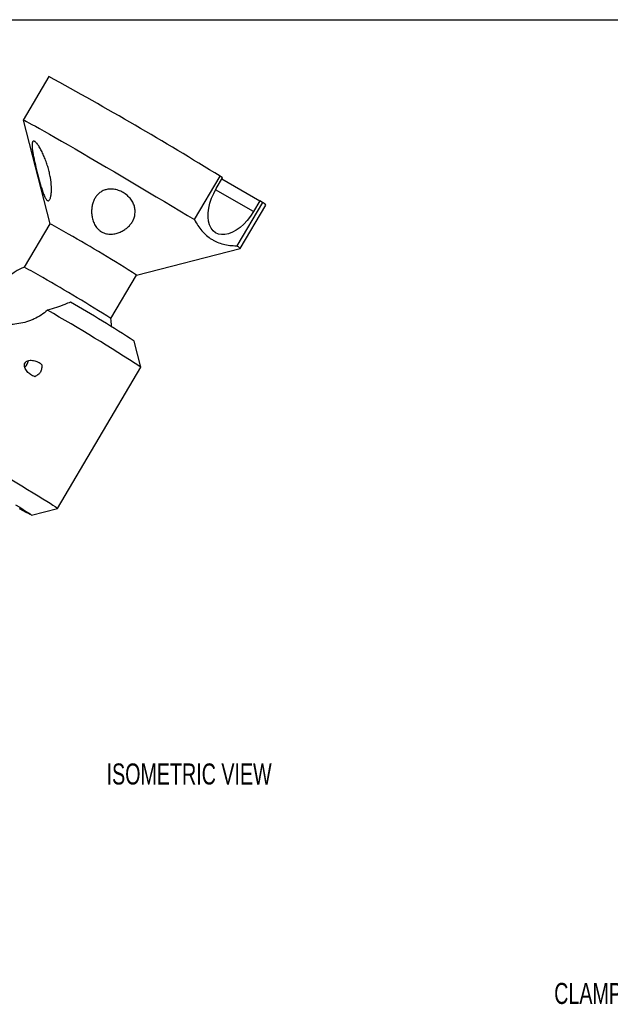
# Model space of a CAD drawing. Header units: inches. Extents: x 0.2 to 10.8, y 0.2 to 8.2.
# Tile 3 of 4: x 2.3 to 4.6, y 4.4 to 8.2. Entities that reach past the tile are written whole.
import ezdxf

# ---------------------------------------------------------------- set-up
doc = ezdxf.new("R2010")
doc.units = ezdxf.units.IN
doc.header["$MEASUREMENT"] = 0
doc.layers.add('DIMENSIONS', color=140, linetype='Continuous', lineweight=25)
doc.layers.add('TEXT', color=140, linetype='Continuous', lineweight=25)
doc.styles.add('SLDTEXTSTYLE0', font='TXT', dxfattribs={"width": 0.7})

msp = doc.modelspace()

# ---------------------------------------------------------------- linework, layer by layer
for p, q in [((2.3921, 8.0247), (2.2903, 7.8525)), ((2.2903, 7.8524), (2.396, 7.4416)), ((2.9693, 7.4581), (3.0711, 7.6303)), ((3.0558, 7.581), (3.0812, 7.624)), ((3.0812, 7.624), (3.0711, 7.6303)), ((3.0785, 7.6195), (3.2285, 7.5329)), ((3.2031, 7.4898), (3.0531, 7.5764)), ((3.2387, 7.5266), (3.1369, 7.3545)), ((3.2285, 7.5329), (3.2031, 7.4898)), ((3.2387, 7.5266), (3.2285, 7.5329)), ((3.1512, 7.3438), (3.253, 7.5159)), ((2.396, 7.4417), (2.2943, 7.2695)), ((2.7403, 7.2381), (3.1511, 7.3437)), ((2.6386, 7.066), (2.7404, 7.2382)), ((2.6401, 7.0343), (2.6401, 7.0386)), ((2.7573, 6.8738), (2.7308, 6.9767)), ((2.4268, 6.3145), (2.7573, 6.8737)), ((2.3238, 6.288), (2.4267, 6.3144))]:
    msp.add_line(p, q)
at = {"flags": 128}
for points in [[(2.2903, 7.8524), (2.2904, 7.8526), (2.2921, 7.8522), (2.2964, 7.8503), (2.3033, 7.8468), (2.3127, 7.8419), (2.3246, 7.8355), (2.3388, 7.8277), (2.3554, 7.8185), (2.3741, 7.8079), (2.3949, 7.7961), (2.4177, 7.7832), (2.4423, 7.7691), (2.4686, 7.7539), (2.4964, 7.7379), (2.5255, 7.721), (2.5559, 7.7033), (2.5872, 7.685), (2.6193, 7.6662), (2.652, 7.647), (2.6852, 7.6275), (2.7185, 7.6078), (2.7519, 7.5881), (2.7851, 7.5684), (2.8179, 7.5489), (2.8501, 7.5297), (2.8816, 7.5109), (2.912, 7.4927), (2.9414, 7.475), (2.9693, 7.4581)], [(3.2031, 7.4898), (3.1915, 7.4719), (3.1786, 7.4553), (3.1647, 7.4403), (3.1502, 7.4273), (3.1351, 7.4164), (3.12, 7.408), (3.1051, 7.4021), (3.0906, 7.399), (3.077, 7.3987), (3.0644, 7.4011), (3.0531, 7.4063), (3.0434, 7.4141), (3.0355, 7.4244), (3.0294, 7.4369), (3.0254, 7.4514), (3.0235, 7.4677), (3.0238, 7.4853), (3.0262, 7.504), (3.0307, 7.5232), (3.0372, 7.5428), (3.0457, 7.5622), (3.0558, 7.581)], [(2.0563, 6.5401), (2.0866, 6.5223), (2.1168, 6.5044), (2.1467, 6.4866), (2.1762, 6.4691), (2.2049, 6.4519), (2.2326, 6.4353), (2.2593, 6.4193), (2.2845, 6.4041), (2.3082, 6.3897), (2.3301, 6.3763), (2.3502, 6.364), (2.3682, 6.3529), (2.3839, 6.3431), (2.3974, 6.3347), (2.4084, 6.3276), (2.4169, 6.322), (2.4228, 6.3179), (2.4261, 6.3154), (2.4268, 6.3144), (2.4267, 6.3144)], [(2.2603, 6.3291), (2.2767, 6.3189), (2.2908, 6.3101), (2.3026, 6.3027), (2.3118, 6.2967), (2.3185, 6.2923), (2.3225, 6.2894), (2.3238, 6.2881), (2.3225, 6.2883), (2.3184, 6.2902), (2.3117, 6.2937), (2.3023, 6.2987), (2.2905, 6.3052), (2.2763, 6.3131)]]:
    msp.add_lwpolyline(points, dxfattribs=at)
for centre, radius, start, end in [((-4.6447, -4.872), 14.6915, 58.31919, 61.38194), ((3.2131, 7.4774), 0.0554, 44.0272, 62.5821), ((1.9528, 6.5544), 0.9918, 58.5707, 63.4563), ((-0.4275, 2.2739), 5.8889, 57.45653, 60.52649), ((3.1164, 7.3125), 0.0467, 41.9471, 63.9634), ((2.3901, 7.0386), 0.25, 112.5444, 140.2644), ((1.8352, 6.3544), 1.0239, 58.6267, 63.3585), ((-0.5649, 2.0413), 5.959, 57.48029, 60.51401), ((-1.6283, 0.089), 8.0787, 57.1218, 60.19855), ((-0.2656, 2.3651), 5.4997, 56.9864, 60.075), ((2.3901, 7.0386), 0.25, 0, 6.2932), ((2.2694, 6.9066), 0.0422, 310.2895, 350.6413)]:
    msp.add_arc(centre, radius, start, end)
for points, knots in [([(2.3756, 7.7032), (2.3782, 7.6968), (2.3807, 7.6902), (2.3852, 7.677), (2.3872, 7.6705), (2.391, 7.6574), (2.3927, 7.6508), (2.3957, 7.6377), (2.3971, 7.6311), (2.4004, 7.612), (2.4018, 7.5997), (2.4026, 7.5822), (2.4026, 7.5765), (2.4023, 7.5659), (2.4018, 7.5609), (2.4008, 7.5539), (2.4004, 7.5516), (2.3995, 7.5474), (2.399, 7.5455), (2.3978, 7.5419), (2.3972, 7.5402), (2.3957, 7.5374), (2.3949, 7.5362), (2.3932, 7.5343), (2.3922, 7.5336), (2.3903, 7.5328), (2.3892, 7.5328), (2.3871, 7.5333), (2.386, 7.534), (2.3837, 7.5359), (2.3826, 7.5372), (2.3803, 7.5403), (2.3791, 7.5422), (2.3769, 7.5463), (2.3758, 7.5486), (2.3725, 7.5559), (2.3704, 7.5615), (2.3663, 7.5731), (2.3643, 7.5793), (2.3604, 7.592), (2.3585, 7.5985), (2.3548, 7.6116), (2.353, 7.6182), (2.3495, 7.6316), (2.3477, 7.6383), (2.3426, 7.6586), (2.3394, 7.6718), (2.335, 7.6913), (2.3337, 7.6976), (2.3312, 7.7099), (2.3301, 7.7158), (2.3281, 7.7272), (2.3273, 7.7327), (2.3261, 7.7427), (2.3257, 7.7474), (2.3256, 7.7536), (2.3256, 7.7555), (2.3258, 7.759), (2.326, 7.7606), (2.3266, 7.7635), (2.3269, 7.7647), (2.3278, 7.7668), (2.3284, 7.7676), (2.3297, 7.7688), (2.3305, 7.7691), (2.3322, 7.7693), (2.3331, 7.7692), (2.3351, 7.7685), (2.3362, 7.7678), (2.3386, 7.7661), (2.3399, 7.765), (2.3438, 7.761), (2.3467, 7.7575), (2.3526, 7.749), (2.3556, 7.7442), (2.3601, 7.7363), (2.3616, 7.7335), (2.3646, 7.7278), (2.366, 7.7248), (2.3703, 7.7159), (2.373, 7.7097), (2.3756, 7.7032)], [0, 0, 0, 0, 0.03125, 0.03125, 0.0625, 0.0625, 0.09375, 0.09375, 0.125, 0.125, 0.1875, 0.1875, 0.21875, 0.21875, 0.25, 0.25, 0.265625, 0.265625, 0.28125, 0.28125, 0.296875, 0.296875, 0.3125, 0.3125, 0.328125, 0.328125, 0.34375, 0.34375, 0.359375, 0.359375, 0.375, 0.375, 0.390625, 0.390625, 0.40625, 0.40625, 0.4375, 0.4375, 0.46875, 0.46875, 0.5, 0.5, 0.53125, 0.53125, 0.5625, 0.5625, 0.625, 0.625, 0.65625, 0.65625, 0.6875, 0.6875, 0.71875, 0.71875, 0.75, 0.75, 0.765625, 0.765625, 0.78125, 0.78125, 0.796875, 0.796875, 0.8125, 0.8125, 0.828125, 0.828125, 0.84375, 0.84375, 0.859375, 0.859375, 0.875, 0.875, 0.90625, 0.90625, 0.9375, 0.9375, 0.953125, 0.953125, 0.96875, 0.96875, 1, 1, 1, 1]), ([(2.7072, 7.5499), (2.7096, 7.5475), (2.7119, 7.545), (2.7161, 7.54), (2.7181, 7.5374), (2.7234, 7.5296), (2.7262, 7.5243), (2.7306, 7.5135), (2.7322, 7.5082), (2.7341, 7.4977), (2.7345, 7.4925), (2.7341, 7.4773), (2.7318, 7.4678), (2.7259, 7.4543), (2.7235, 7.45), (2.718, 7.4418), (2.7148, 7.4379), (2.7079, 7.4304), (2.704, 7.4269), (2.6957, 7.4203), (2.6912, 7.4173), (2.6817, 7.4118), (2.6766, 7.4093), (2.6658, 7.4051), (2.66, 7.4034), (2.6511, 7.4017), (2.648, 7.4012), (2.6417, 7.4006), (2.6385, 7.4005), (2.632, 7.4007), (2.6287, 7.4009), (2.6221, 7.4019), (2.6188, 7.4026), (2.6122, 7.4046), (2.609, 7.4059), (2.6027, 7.4089), (2.5996, 7.4107), (2.5939, 7.4146), (2.5912, 7.4169), (2.5862, 7.4217), (2.5838, 7.4242), (2.5796, 7.4295), (2.5777, 7.4323), (2.5743, 7.438), (2.5728, 7.4409), (2.5687, 7.4497), (2.5667, 7.4556), (2.5637, 7.4675), (2.5627, 7.4734), (2.5616, 7.4848), (2.5615, 7.4904), (2.562, 7.5013), (2.5626, 7.5067), (2.5646, 7.5172), (2.5659, 7.5221), (2.5693, 7.5317), (2.5713, 7.5362), (2.576, 7.5449), (2.5787, 7.549), (2.5848, 7.5565), (2.5881, 7.5599), (2.5956, 7.5661), (2.5997, 7.5689), (2.6087, 7.5736), (2.6135, 7.5754), (2.6238, 7.5781), (2.6294, 7.579), (2.6382, 7.5793), (2.6411, 7.5793), (2.6473, 7.5788), (2.6504, 7.5784), (2.6567, 7.5773), (2.6598, 7.5766), (2.6662, 7.5747), (2.6695, 7.5736), (2.6758, 7.5711), (2.6789, 7.5697), (2.6851, 7.5665), (2.6881, 7.5647), (2.6969, 7.5589), (2.7023, 7.5546), (2.7072, 7.5499)], [0, 0, 0, 0, 0.015625, 0.015625, 0.03125, 0.03125, 0.0625, 0.0625, 0.09375, 0.09375, 0.125, 0.125, 0.1875, 0.1875, 0.21875, 0.21875, 0.25, 0.25, 0.28125, 0.28125, 0.3125, 0.3125, 0.34375, 0.34375, 0.375, 0.375, 0.390625, 0.390625, 0.40625, 0.40625, 0.421875, 0.421875, 0.4375, 0.4375, 0.453125, 0.453125, 0.46875, 0.46875, 0.484375, 0.484375, 0.5, 0.5, 0.515625, 0.515625, 0.53125, 0.53125, 0.5625, 0.5625, 0.59375, 0.59375, 0.625, 0.625, 0.65625, 0.65625, 0.6875, 0.6875, 0.71875, 0.71875, 0.75, 0.75, 0.78125, 0.78125, 0.8125, 0.8125, 0.84375, 0.84375, 0.875, 0.875, 0.890625, 0.890625, 0.90625, 0.90625, 0.921875, 0.921875, 0.9375, 0.9375, 0.953125, 0.953125, 0.96875, 0.96875, 1, 1, 1, 1]), ([(2.9693, 7.4581), (2.9781, 7.4416), (2.988, 7.4267), (3.0107, 7.4006), (3.0234, 7.3895), (3.0413, 7.3783), (3.045, 7.3762), (3.0525, 7.3724), (3.0563, 7.3706), (3.068, 7.3657), (3.076, 7.3631), (3.1009, 7.3568), (3.1185, 7.3547), (3.1369, 7.3545)], [0, 0, 0, 0, 0.25, 0.25, 0.5, 0.5, 0.5625, 0.5625, 0.625, 0.625, 0.75, 0.75, 1, 1, 1, 1]), ([(2.3868, 7.0993), (2.3788, 7.0921), (2.3704, 7.0857), (2.3526, 7.0742), (2.3433, 7.0692), (2.3288, 7.0625), (2.3239, 7.0604), (2.314, 7.0567), (2.309, 7.055), (2.2939, 7.0503), (2.2837, 7.0479), (2.2632, 7.0444), (2.2527, 7.0433), (2.2323, 7.0424), (2.2222, 7.0426), (2.2025, 7.0442), (2.1928, 7.0457), (2.174, 7.0501), (2.165, 7.0529), (2.1565, 7.0563)], [0, 0, 0, 0, 0.125, 0.125, 0.25, 0.25, 0.3125, 0.3125, 0.375, 0.375, 0.5, 0.5, 0.625, 0.625, 0.75, 0.75, 0.875, 0.875, 1, 1, 1, 1]), ([(2.3364, 6.8361), (2.3305, 6.838), (2.325, 6.8407), (2.3174, 6.846), (2.3149, 6.8479), (2.3104, 6.852), (2.3082, 6.8542), (2.3043, 6.859), (2.3024, 6.8615), (2.2993, 6.8669), (2.2979, 6.8697), (2.2965, 6.8741), (2.2961, 6.8757), (2.2956, 6.8787), (2.2954, 6.8803), (2.2955, 6.885), (2.2963, 6.8881), (2.2987, 6.8921), (2.2997, 6.8933), (2.3019, 6.8955), (2.3032, 6.8964), (2.3073, 6.8988), (2.3103, 6.8997), (2.3164, 6.9009), (2.3195, 6.9011), (2.3257, 6.9009), (2.3288, 6.9005), (2.3378, 6.8987), (2.3438, 6.8967), (2.352, 6.8925), (2.3546, 6.8909), (2.3597, 6.8874), (2.3621, 6.8854), (2.3643, 6.8833)], [0, 0, 0, 0, 0.125, 0.125, 0.1875, 0.1875, 0.25, 0.25, 0.3125, 0.3125, 0.375, 0.375, 0.40625, 0.40625, 0.4375, 0.4375, 0.5, 0.5, 0.53125, 0.53125, 0.5625, 0.5625, 0.625, 0.625, 0.6875, 0.6875, 0.75, 0.75, 0.875, 0.875, 0.9375, 0.9375, 1, 1, 1, 1]), ([(2.3643, 6.8833), (2.3645, 6.8783), (2.3644, 6.8734), (2.3634, 6.8661), (2.3629, 6.8636), (2.3614, 6.8589), (2.3604, 6.8567), (2.3566, 6.8502), (2.353, 6.8467), (2.3452, 6.8407), (2.3409, 6.8383), (2.3364, 6.8361)], [0, 0, 0, 0, 0.25, 0.25, 0.375, 0.375, 0.5, 0.5, 0.75, 0.75, 1, 1, 1, 1])]:
    msp.add_open_spline(points, degree=3, knots=knots)
for points in [[(2.4552, 7.1221), (2.4339, 7.1131), (2.4112, 7.1056), (2.3868, 7.0993)], [(2.478, 7.1315), (2.4704, 7.1285), (2.4628, 7.1253), (2.4552, 7.1221)]]:
    msp.add_open_spline(points, degree=3)
at = {"layer": 'TEXT'}
msp.add_line((0.25, 8.25), (10.75, 8.25), dxfattribs=at)

# ---------------------------------------------------------------- texts
at = {"layer": 'DIMENSIONS', "insert": (4.3958, 4.4351), "char_height": 0.083333, "attachment_point": 1, "style": 'SLDTEXTSTYLE0'}
msp.add_mtext('CLAMP HANDLE', dxfattribs=at)
at = {"layer": 'TEXT', "insert": (2.9484, 5.3042), "char_height": 0.083333, "attachment_point": 2, "style": 'SLDTEXTSTYLE0'}
msp.add_mtext('ISOMETRIC VIEW', dxfattribs=at)

doc.saveas('drawing.dxf')
